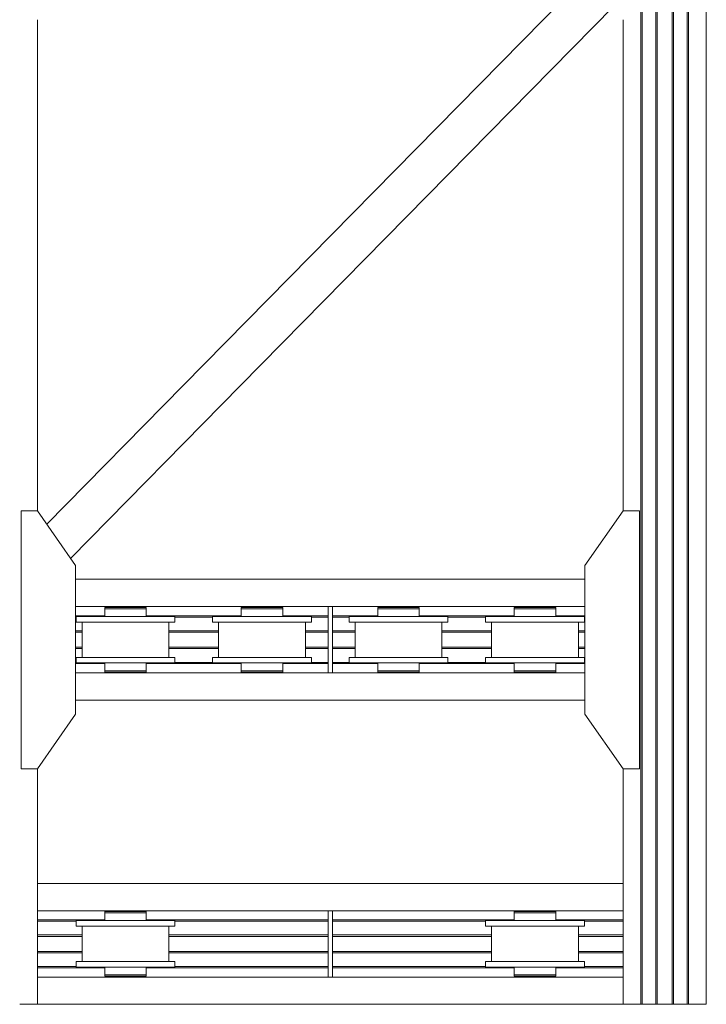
# Model space of a CAD drawing. Header units: millimetres. Extents: x 53746 to 116821, y -810352 to -765802.
# Tile 196 of 256: x 86576 to 89091, y -790285 to -786677. Entities that reach past the tile are written whole.
import ezdxf

# ---------------------------------------------------------------- set-up
doc = ezdxf.new("R2010")
doc.units = ezdxf.units.MM
doc.header["$MEASUREMENT"] = 0
doc.layers.add('Main Cradle', color=7, linetype='Continuous', lineweight=0)
doc.layers.add('Main Cradle Rails', color=7, linetype='Continuous', lineweight=0)

# ---------------------------------------------------------------- blocks, each defined once
blk = doc.blocks.new('*U57')
at = {"layer": 'Main Cradle', "color": 7, "linetype": 'Continuous', "lineweight": 0}
for p, q in [((3568.4, 4569.1), (3568.4, 59.1)), ((3573, 4569.1), (3573, 59.1)), ((3623.4, 4569.1), (3623.4, 59.1)), ((3628.4, 4569.1), (3628.4, 59.1)), ((3683.4, 4569.1), (3683.4, 59.1)), ((3688.4, 4569.1), (3688.4, 59.1)), ((3738.7, 4569.1), (3738.7, 59.1)), ((3743.4, 4569.1), (3743.4, 59.1)), ((3808.3, 4569.1), (3808.3, 59.1)), ((3381.6, 1573.6), (1892.2, 59.1)), ((3469.1, 1448.6), (2102.6, 59.1)), ((1358.3, 59.1), (1358.3, 1399.5)), ((3503.5, 1399.5), (3503.5, 59.1)), ((1358.3, -399.8), (1358.3, 59.1)), ((1892.2, 59.1), (1392.6, -448.9)), ((2102.6, 59.1), (1480.1, -573.9)), ((3503.5, 59.1), (3503.5, -399.8)), ((3568.4, 59.1), (3568.4, -2208)), ((3573, 59.1), (3573, -2208)), ((3623.4, 59.1), (3623.4, -2208)), ((3628.4, 59.1), (3628.4, -2208)), ((3683.4, 59.1), (3683.4, -2208)), ((3688.4, 59.1), (3688.4, -2208)), ((3738.7, 59.1), (3738.7, -2208)), ((3743.4, 59.1), (3743.4, -2208)), ((3808.3, 59.1), (3808.3, -2208)), ((1498.3, -650.8), (3363.5, -650.8)), ((2422.9, -750.8), (1498.3, -750.8)), ((1604.7, -753.8), (1610.5, -753.8)), ((1627, -753.8), (1610.5, -753.8)), ((1640.9, -753.8), (1640.9, -750.8)), ((1720.9, -750.8), (1720.9, -753.8)), ((2104.7, -753.8), (2110.5, -753.8)), ((2127, -753.8), (2110.5, -753.8)), ((2140.9, -753.8), (2140.9, -750.8)), ((2220.9, -750.8), (2220.9, -753.8)), ((3363.5, -750.8), (2438.9, -750.8)), ((2604.7, -753.8), (2610.5, -753.8)), ((2627, -753.8), (2610.5, -753.8)), ((2640.9, -753.8), (2640.9, -750.8)), ((2720.9, -750.8), (2720.9, -753.8)), ((3104.7, -753.8), (3110.5, -753.8)), ((3127, -753.8), (3110.5, -753.8)), ((3140.9, -753.8), (3140.9, -750.8)), ((3220.9, -750.8), (3220.9, -753.8)), ((1611.5, -787.3), (1680.9, -787.3)), ((2111.5, -787.3), (2180.9, -787.3)), ((2611.5, -787.3), (2680.9, -787.3)), ((3111.5, -787.3), (3180.9, -787.3)), ((1499.7, -807.3), (1513.4, -807.3)), ((1521.9, -937.3), (1521.9, -807.3)), ((1839.9, -807.3), (1839.9, -937.3)), ((1999.7, -807.3), (2013.4, -807.3)), ((2021.9, -937.3), (2021.9, -807.3)), ((2339.9, -807.3), (2339.9, -937.3)), ((2499.7, -807.3), (2513.4, -807.3)), ((2521.9, -937.3), (2521.9, -807.3)), ((2839.9, -807.3), (2839.9, -937.3)), ((2999.7, -807.3), (3013.4, -807.3)), ((3021.9, -937.3), (3021.9, -807.3)), ((3241.7, -807.3), (3180.9, -807.3)), ((3339.9, -807.3), (3339.9, -937.3)), ((1611.5, -937.3), (1620, -937.3)), ((1620, -937.3), (1680.9, -937.3)), ((2111.5, -937.3), (2120, -937.3)), ((2120, -937.3), (2180.9, -937.3)), ((2611.5, -937.3), (2620, -937.3)), ((2620, -937.3), (2680.9, -937.3)), ((3111.5, -937.3), (3180.9, -937.3)), ((1499.7, -957.3), (1513.4, -957.3)), ((1610.5, -957.3), (1604.7, -957.3)), ((1999.7, -957.3), (2013.4, -957.3)), ((2110.5, -957.3), (2104.7, -957.3)), ((2499.7, -957.3), (2513.4, -957.3)), ((2610.5, -957.3), (2604.7, -957.3)), ((2999.7, -957.3), (3013.4, -957.3)), ((3110.5, -957.3), (3104.7, -957.3)), ((2422.9, -993.8), (1498.3, -993.8)), ((1604.7, -985.8), (1610.5, -985.8)), ((1627, -985.8), (1610.5, -985.8)), ((1643.9, -990.8), (1640.9, -990.8)), ((1640.9, -993.8), (1640.9, -990.8)), ((1643.9, -990.8), (1645.5, -990.8)), ((1645.5, -990.8), (1651.7, -990.8)), ((1651.7, -990.8), (1652.3, -990.8)), ((1652.3, -990.8), (1652.5, -990.8)), ((1652.5, -990.8), (1652.6, -990.8)), ((1680.9, -985.8), (1710, -985.8)), ((1717.8, -990.8), (1718.3, -990.8)), ((1720.9, -990.8), (1720.9, -993.8)), ((2104.7, -985.8), (2110.5, -985.8)), ((2127, -985.8), (2110.5, -985.8)), ((2143.9, -990.8), (2140.9, -990.8)), ((2140.9, -993.8), (2140.9, -990.8)), ((2180.9, -985.8), (2210, -985.8)), ((2220.9, -990.8), (2220.9, -993.8)), ((3363.5, -993.8), (2438.9, -993.8)), ((2604.7, -985.8), (2610.5, -985.8)), ((2627, -985.8), (2610.5, -985.8)), ((2643.9, -990.8), (2640.9, -990.8)), ((2640.9, -993.8), (2640.9, -990.8)), ((2680.9, -985.8), (2710, -985.8)), ((2720.9, -990.8), (2720.9, -993.8)), ((3104.7, -985.8), (3110.5, -985.8)), ((3127, -985.8), (3110.5, -985.8)), ((3143.9, -990.8), (3140.9, -990.8)), ((3140.9, -993.8), (3140.9, -990.8)), ((3180.9, -985.8), (3210, -985.8)), ((3220.9, -990.8), (3220.9, -993.8)), ((1498.3, -1093.8), (3363.5, -1093.8)), ((1358.3, -2208), (1358.3, -1344.8)), ((3503.5, -1344.8), (3503.5, -2208)), ((1358.3, -1765), (3503.5, -1765)), ((2422.9, -1865), (1358.3, -1865)), ((1604.7, -1868), (1610.5, -1868)), ((1627, -1868), (1610.5, -1868)), ((1640.9, -1868), (1640.9, -1865)), ((1720.9, -1865), (1720.9, -1868)), ((3503.5, -1865), (2438.9, -1865)), ((3104.7, -1868), (3110.5, -1868)), ((3127, -1868), (3110.5, -1868)), ((3140.9, -1868), (3140.9, -1865)), ((3220.9, -1865), (3220.9, -1868)), ((1611.5, -1901.5), (1680.9, -1901.5)), ((3111.5, -1901.5), (3180.9, -1901.5)), ((1499.7, -1921.5), (1513.4, -1921.5)), ((1521.9, -2051.5), (1521.9, -1921.5)), ((1839.9, -1921.5), (1839.9, -2051.5)), ((2999.7, -1921.5), (3013.4, -1921.5)), ((3021.9, -2051.5), (3021.9, -1921.5)), ((3241.7, -1921.5), (3180.9, -1921.5)), ((3339.9, -1921.5), (3339.9, -2051.5)), ((1611.5, -2051.5), (1620, -2051.5)), ((1620, -2051.5), (1680.9, -2051.5)), ((3111.5, -2051.5), (3180.9, -2051.5)), ((1499.7, -2071.5), (1513.4, -2071.5)), ((1610.5, -2071.5), (1604.7, -2071.5)), ((2999.7, -2071.5), (3013.4, -2071.5)), ((3110.5, -2071.5), (3104.7, -2071.5)), ((2422.9, -2108), (1358.3, -2108)), ((1604.7, -2100), (1610.5, -2100)), ((1627, -2100), (1610.5, -2100)), ((1643.9, -2105), (1640.9, -2105)), ((1640.9, -2108), (1640.9, -2105)), ((1680.9, -2100), (1710, -2100)), ((1720.9, -2105), (1720.9, -2108)), ((3503.5, -2108), (2438.9, -2108)), ((3104.7, -2100), (3110.5, -2100)), ((3127, -2100), (3110.5, -2100)), ((3143.9, -2105), (3140.9, -2105)), ((3140.9, -2108), (3140.9, -2105)), ((3180.9, -2100), (3210, -2100)), ((3220.9, -2105), (3220.9, -2108)), ((1358.3, -2208), (3503.5, -2208))]:
    blk.add_line(p, q, dxfattribs=at)
at = {"layer": 'Main Cradle', "color": 7, "linetype": 'Continuous', "lineweight": 0, "flags": 128}
for points in [[(1358.3, -1344.8), (1498.3, -1144.8), (1498.3, -599.8), (1358.3, -399.8), (1298.3, -399.8), (1298.3, -1344.8), (1358.3, -1344.8)], [(3503.5, -1344.8), (3363.5, -1144.8), (3363.5, -599.8), (3503.4, -399.8), (3563.4, -399.8), (3563.5, -1344.8), (3503.5, -1344.8)], [(1604.7, -753.8), (1604.7, -753.8), (1604.7, -758.8), (1610.5, -758.8), (1627, -758.8), (1651.7, -758.8), (1651.7, -758.8)], [(1627, -753.8), (1651.7, -753.8), (1680.9, -753.8), (1710, -753.8), (1734.7, -753.8), (1751.3, -753.8), (1757.1, -753.8)], [(1757.1, -758.8), (1757.1, -758.8), (1757.1, -753.8), (1757.1, -753.8)], [(2104.7, -753.8), (2104.7, -753.8), (2104.7, -758.8), (2110.5, -758.8), (2127, -758.8), (2127, -758.8)], [(2127, -753.8), (2151.7, -753.8), (2180.9, -753.8), (2210, -753.8), (2234.7, -753.8), (2251.3, -753.8), (2257.1, -753.8)], [(2257.1, -758.8), (2257.1, -758.8), (2257.1, -753.8), (2257.1, -753.8)], [(2438.9, -750.8), (2422.9, -750.8), (2422.9, -993.8), (2438.9, -993.8), (2438.9, -750.8)], [(2604.7, -753.8), (2604.7, -753.8), (2604.7, -758.8), (2610.5, -758.8), (2627, -758.8), (2651.7, -758.8), (2651.7, -758.8)], [(2627, -753.8), (2651.7, -753.8), (2680.9, -753.8), (2710, -753.8), (2734.7, -753.8), (2751.3, -753.8), (2757.1, -753.8)], [(2734.7, -758.8), (2751.3, -758.8), (2757.1, -758.8), (2757.1, -753.8), (2757.1, -753.8)], [(3104.7, -753.8), (3104.7, -753.8), (3104.7, -758.8), (3110.5, -758.8), (3127, -758.8), (3151.7, -758.8), (3180.9, -758.8), (3180.9, -758.8)], [(3127, -753.8), (3151.7, -753.8), (3180.9, -753.8), (3210, -753.8), (3234.7, -753.8), (3251.3, -753.8), (3257.1, -753.8)], [(3257.1, -758.8), (3257.1, -758.8), (3257.1, -753.8), (3257.1, -753.8)], [(1499.7, -807.3), (1499.7, -787.3), (1499.7, -787.3)], [(1611.5, -787.3), (1552.7, -787.3), (1513.4, -787.3), (1499.7, -787.3)], [(1604.7, -758.8), (1604.7, -758.8), (1604.7, -787.3)], [(1651.7, -758.8), (1680.9, -758.8), (1680.9, -758.8)], [(1680.9, -758.8), (1680.9, -758.8), (1710, -758.8), (1734.7, -758.8), (1751.3, -758.8), (1757.1, -758.8)], [(1862.1, -787.3), (1862.1, -787.3), (1862.1, -807.3), (1848.3, -807.3), (1809, -807.3), (1750.2, -807.3), (1680.9, -807.3)], [(1862.1, -787.3), (1848.3, -787.3), (1809, -787.3), (1750.2, -787.3), (1680.9, -787.3)], [(1734.7, -758.8), (1751.3, -758.8), (1751.3, -758.8)], [(1757.1, -787.3), (1757.1, -758.8), (1757.1, -758.8)], [(1999.7, -807.3), (1999.7, -787.3), (1999.7, -787.3)], [(2111.5, -787.3), (2052.7, -787.3), (2013.4, -787.3), (1999.7, -787.3)], [(2104.7, -758.8), (2104.7, -758.8), (2104.7, -787.3)], [(2127, -758.8), (2151.7, -758.8), (2151.7, -758.8)], [(2151.7, -758.8), (2180.9, -758.8), (2180.9, -758.8)], [(2180.9, -758.8), (2180.9, -758.8), (2210, -758.8), (2234.7, -758.8), (2251.3, -758.8), (2257.1, -758.8)], [(2362.1, -787.3), (2362.1, -787.3), (2362.1, -807.3), (2348.3, -807.3), (2309, -807.3), (2250.2, -807.3), (2180.9, -807.3)], [(2362.1, -787.3), (2348.3, -787.3), (2309, -787.3), (2250.2, -787.3), (2180.9, -787.3)], [(2234.7, -758.8), (2251.3, -758.8), (2251.3, -758.8)], [(2257.1, -787.3), (2257.1, -758.8), (2257.1, -758.8)], [(2499.7, -807.3), (2499.7, -787.3), (2499.7, -787.3)], [(2611.5, -787.3), (2552.7, -787.3), (2513.4, -787.3), (2499.7, -787.3)], [(2604.7, -758.8), (2604.7, -758.8), (2604.7, -787.3)], [(2651.7, -758.8), (2680.9, -758.8), (2680.9, -758.8)], [(2680.9, -758.8), (2680.9, -758.8), (2710, -758.8), (2734.7, -758.8), (2751.3, -758.8), (2757.1, -758.8)], [(2862.1, -787.3), (2862.1, -787.3), (2862.1, -807.3), (2848.3, -807.3), (2809, -807.3), (2750.2, -807.3), (2680.9, -807.3)], [(2862.1, -787.3), (2848.3, -787.3), (2809, -787.3), (2750.2, -787.3), (2680.9, -787.3)], [(2757.1, -787.3), (2757.1, -758.8), (2757.1, -758.8)], [(2999.7, -807.3), (2999.7, -787.3), (2999.7, -787.3)], [(3111.5, -787.3), (3052.7, -787.3), (3013.4, -787.3), (2999.7, -787.3)], [(3104.7, -758.8), (3104.7, -758.8), (3104.7, -787.3)], [(3180.9, -758.8), (3180.9, -758.8), (3210, -758.8), (3234.7, -758.8), (3251.3, -758.8), (3257.1, -758.8)], [(3362.1, -787.3), (3348.3, -787.3), (3309, -787.3), (3250.2, -787.3), (3180.9, -787.3)], [(3234.7, -758.8), (3251.3, -758.8), (3251.3, -758.8)], [(3362.1, -787.3), (3362.1, -787.3), (3362.1, -807.3), (3348.3, -807.3), (3309, -807.3), (3250.2, -807.3), (3241.7, -807.3)], [(3257.1, -787.3), (3257.1, -758.8), (3257.1, -758.8)], [(1680.9, -807.3), (1680.9, -807.3), (1611.5, -807.3), (1552.7, -807.3), (1513.4, -807.3)], [(2180.9, -807.3), (2180.9, -807.3), (2111.5, -807.3), (2052.7, -807.3), (2013.4, -807.3)], [(2680.9, -807.3), (2680.9, -807.3), (2611.5, -807.3), (2552.7, -807.3), (2513.4, -807.3)], [(3180.9, -807.3), (3180.9, -807.3), (3111.5, -807.3), (3052.7, -807.3), (3013.4, -807.3)], [(1499.7, -957.3), (1499.7, -937.3), (1499.7, -937.3)], [(1611.5, -937.3), (1552.7, -937.3), (1513.4, -937.3), (1499.7, -937.3)], [(1862.1, -937.3), (1862.1, -937.3), (1862.1, -957.3), (1848.3, -957.3), (1809, -957.3), (1750.2, -957.3), (1680.9, -957.3), (1680.9, -957.3)], [(1862.1, -937.3), (1848.3, -937.3), (1809, -937.3), (1750.2, -937.3), (1680.9, -937.3)], [(1999.7, -957.3), (1999.7, -937.3), (1999.7, -937.3)], [(2111.5, -937.3), (2052.7, -937.3), (2013.4, -937.3), (1999.7, -937.3)], [(2362.1, -937.3), (2362.1, -937.3), (2362.1, -957.3), (2348.3, -957.3), (2309, -957.3), (2250.2, -957.3), (2180.9, -957.3), (2111.5, -957.3), (2052.7, -957.3), (2013.4, -957.3)], [(2362.1, -937.3), (2348.3, -937.3), (2309, -937.3), (2250.2, -937.3), (2180.9, -937.3)], [(2499.7, -957.3), (2499.7, -937.3), (2499.7, -937.3)], [(2611.5, -937.3), (2552.7, -937.3), (2513.4, -937.3), (2499.7, -937.3)], [(2862.1, -937.3), (2862.1, -937.3), (2862.1, -957.3), (2848.3, -957.3), (2809, -957.3), (2750.2, -957.3), (2680.9, -957.3), (2680.9, -957.3)], [(2862.1, -937.3), (2848.3, -937.3), (2809, -937.3), (2750.2, -937.3), (2680.9, -937.3)], [(2999.7, -957.3), (2999.7, -937.3), (2999.7, -937.3)], [(3111.5, -937.3), (3052.7, -937.3), (3013.4, -937.3), (2999.7, -937.3)], [(3362.1, -937.3), (3362.1, -937.3), (3362.1, -957.3), (3348.3, -957.3), (3309, -957.3), (3250.2, -957.3), (3180.9, -957.3), (3111.5, -957.3), (3052.7, -957.3), (3013.4, -957.3)], [(3362.1, -937.3), (3348.3, -937.3), (3309, -937.3), (3250.2, -937.3), (3180.9, -937.3)], [(1680.9, -957.3), (1611.5, -957.3), (1552.7, -957.3), (1513.4, -957.3)], [(1604.7, -957.3), (1604.7, -985.8), (1604.7, -985.8)], [(1710, -985.8), (1710, -985.8), (1734.7, -985.8), (1751.3, -985.8), (1757.1, -985.8), (1757.1, -957.3)], [(1757.1, -957.3), (1757.1, -957.3), (1757.1, -957.3), (1752, -957.3), (1751.3, -957.3), (1751.3, -957.3)], [(2104.7, -957.3), (2104.7, -985.8), (2104.7, -985.8)], [(2210, -985.8), (2210, -985.8), (2234.7, -985.8), (2251.3, -985.8), (2257.1, -985.8), (2257.1, -957.3)], [(2257.1, -957.3), (2257.1, -957.3), (2257.1, -957.3), (2252, -957.3), (2251.3, -957.3), (2251.3, -957.3)], [(2680.9, -957.3), (2611.5, -957.3), (2552.7, -957.3), (2513.4, -957.3)], [(2604.7, -957.3), (2604.7, -985.8), (2604.7, -985.8)], [(2710, -985.8), (2710, -985.8), (2734.7, -985.8), (2751.3, -985.8), (2757.1, -985.8), (2757.1, -957.3)], [(2757.1, -957.3), (2757.1, -957.3), (2757.1, -957.3), (2752, -957.3), (2751.3, -957.3), (2751.3, -957.3)], [(3104.7, -957.3), (3104.7, -985.8), (3104.7, -985.8)], [(3210, -985.8), (3210, -985.8), (3234.7, -985.8), (3251.3, -985.8), (3257.1, -985.8), (3257.1, -957.3)], [(3257.1, -957.3), (3257.1, -957.3), (3257.1, -957.3), (3252, -957.3), (3251.3, -957.3), (3251.3, -957.3)], [(1604.7, -985.8), (1604.7, -985.8), (1604.7, -990.8), (1610.5, -990.8), (1627, -990.8), (1651.7, -990.8), (1680.9, -990.8), (1710, -990.8), (1734.7, -990.8), (1751.3, -990.8), (1757.1, -990.8), (1757.1, -985.8), (1757.1, -985.8)], [(1627, -985.8), (1651.7, -985.8), (1680.9, -985.8), (1680.9, -985.8)], [(1680.9, -985.8), (1710, -985.8), (1710, -985.8)], [(1718.3, -990.8), (1720.9, -990.8), (1720.9, -990.8)], [(1734.7, -985.8), (1751.3, -985.8), (1751.3, -985.8)], [(2104.7, -985.8), (2104.7, -985.8), (2104.7, -990.8), (2110.5, -990.8), (2127, -990.8), (2151.7, -990.8), (2180.9, -990.8), (2210, -990.8), (2234.7, -990.8), (2251.3, -990.8), (2257.1, -990.8), (2257.1, -985.8), (2257.1, -985.8)], [(2127, -985.8), (2151.7, -985.8), (2180.9, -985.8), (2180.9, -985.8)], [(2151.7, -990.8), (2145.5, -990.8), (2143.9, -990.8)], [(2152.6, -990.8), (2152.5, -990.8), (2152.3, -990.8), (2151.7, -990.8)], [(2180.9, -985.8), (2210, -985.8), (2210, -985.8)], [(2220.9, -990.8), (2220.9, -990.8), (2220.9, -990.8), (2218.3, -990.8), (2217.8, -990.8), (2217.8, -990.8)], [(2234.7, -985.8), (2251.3, -985.8), (2251.3, -985.8)], [(2604.7, -985.8), (2604.7, -985.8), (2604.7, -990.8), (2610.5, -990.8), (2627, -990.8), (2651.7, -990.8), (2680.9, -990.8), (2710, -990.8), (2734.7, -990.8), (2751.3, -990.8), (2757.1, -990.8), (2757.1, -985.8), (2757.1, -985.8)], [(2627, -985.8), (2651.7, -985.8), (2680.9, -985.8), (2680.9, -985.8)], [(2651.7, -990.8), (2645.5, -990.8), (2643.9, -990.8)], [(2652.6, -990.8), (2652.5, -990.8), (2652.3, -990.8), (2651.7, -990.8)], [(2680.9, -985.8), (2710, -985.8), (2710, -985.8)], [(2720.9, -990.8), (2720.9, -990.8), (2720.9, -990.8), (2718.3, -990.8), (2717.8, -990.8), (2717.8, -990.8)], [(2734.7, -985.8), (2751.3, -985.8), (2751.3, -985.8)], [(3104.7, -985.8), (3104.7, -985.8), (3104.7, -990.8), (3110.5, -990.8), (3127, -990.8), (3151.7, -990.8), (3180.9, -990.8), (3210, -990.8), (3234.7, -990.8), (3251.3, -990.8), (3257.1, -990.8), (3257.1, -985.8), (3257.1, -985.8)], [(3127, -985.8), (3151.7, -985.8), (3180.9, -985.8), (3180.9, -985.8)], [(3151.7, -990.8), (3145.5, -990.8), (3143.9, -990.8)], [(3152.6, -990.8), (3152.5, -990.8), (3152.3, -990.8), (3151.7, -990.8)], [(3180.9, -985.8), (3210, -985.8), (3210, -985.8)], [(3220.9, -990.8), (3220.9, -990.8), (3220.9, -990.8), (3218.3, -990.8), (3217.8, -990.8), (3217.8, -990.8)], [(3234.7, -985.8), (3251.3, -985.8), (3251.3, -985.8)], [(1604.7, -1868), (1604.7, -1868), (1604.7, -1873), (1610.5, -1873), (1627, -1873), (1651.7, -1873), (1651.7, -1873)], [(1604.7, -1873), (1604.7, -1873), (1604.7, -1901.5)], [(1627, -1868), (1651.7, -1868), (1680.9, -1868), (1710, -1868), (1734.7, -1868), (1751.3, -1868), (1757.1, -1868)], [(1651.7, -1873), (1680.9, -1873), (1680.9, -1873)], [(1680.9, -1873), (1680.9, -1873), (1710, -1873), (1734.7, -1873), (1751.3, -1873), (1757.1, -1873)], [(1734.7, -1873), (1751.3, -1873), (1751.3, -1873)], [(1757.1, -1873), (1757.1, -1873), (1757.1, -1868), (1757.1, -1868)], [(1757.1, -1901.5), (1757.1, -1873), (1757.1, -1873)], [(2438.9, -1865), (2422.9, -1865), (2422.9, -2108), (2438.9, -2108), (2438.9, -1865)], [(3104.7, -1868), (3104.7, -1868), (3104.7, -1873), (3110.5, -1873), (3127, -1873), (3127, -1873)], [(3104.7, -1873), (3104.7, -1873), (3104.7, -1901.5)], [(3127, -1868), (3151.7, -1868), (3180.9, -1868), (3210, -1868), (3234.7, -1868), (3251.3, -1868), (3257.1, -1868)], [(3127, -1873), (3151.7, -1873), (3180.9, -1873), (3180.9, -1873)], [(3180.9, -1873), (3180.9, -1873), (3210, -1873), (3234.7, -1873), (3251.3, -1873), (3257.1, -1873)], [(3234.7, -1873), (3251.3, -1873), (3251.3, -1873)], [(3257.1, -1873), (3257.1, -1873), (3257.1, -1868), (3257.1, -1868)], [(3257.1, -1901.5), (3257.1, -1873), (3257.1, -1873)], [(1499.7, -1921.5), (1499.7, -1901.5), (1499.7, -1901.5)], [(1611.5, -1901.5), (1552.7, -1901.5), (1513.4, -1901.5), (1499.7, -1901.5)], [(1862.1, -1901.5), (1862.1, -1901.5), (1862.1, -1921.5), (1848.3, -1921.5), (1809, -1921.5), (1750.2, -1921.5), (1680.9, -1921.5)], [(1862.1, -1901.5), (1848.3, -1901.5), (1809, -1901.5), (1750.2, -1901.5), (1680.9, -1901.5)], [(2999.7, -1921.5), (2999.7, -1901.5), (2999.7, -1901.5)], [(3111.5, -1901.5), (3052.7, -1901.5), (3013.4, -1901.5), (2999.7, -1901.5)], [(3362.1, -1901.5), (3348.3, -1901.5), (3309, -1901.5), (3250.2, -1901.5), (3180.9, -1901.5)], [(3362.1, -1901.5), (3362.1, -1901.5), (3362.1, -1921.5), (3348.3, -1921.5), (3309, -1921.5), (3250.2, -1921.5), (3241.7, -1921.5)], [(1680.9, -1921.5), (1680.9, -1921.5), (1611.5, -1921.5), (1552.7, -1921.5), (1513.4, -1921.5)], [(3180.9, -1921.5), (3180.9, -1921.5), (3111.5, -1921.5), (3052.7, -1921.5), (3013.4, -1921.5)], [(1499.7, -2071.5), (1499.7, -2051.5), (1499.7, -2051.5)], [(1611.5, -2051.5), (1552.7, -2051.5), (1513.4, -2051.5), (1499.7, -2051.5)], [(1862.1, -2051.5), (1862.1, -2051.5), (1862.1, -2071.5), (1848.3, -2071.5), (1809, -2071.5), (1750.2, -2071.5), (1680.9, -2071.5), (1680.9, -2071.5)], [(1862.1, -2051.5), (1848.3, -2051.5), (1809, -2051.5), (1750.2, -2051.5), (1680.9, -2051.5)], [(2999.7, -2071.5), (2999.7, -2051.5), (2999.7, -2051.5)], [(3111.5, -2051.5), (3052.7, -2051.5), (3013.4, -2051.5), (2999.7, -2051.5)], [(3362.1, -2051.5), (3362.1, -2051.5), (3362.1, -2071.5), (3348.3, -2071.5), (3309, -2071.5), (3250.2, -2071.5), (3180.9, -2071.5), (3111.5, -2071.5), (3052.7, -2071.5), (3013.4, -2071.5)], [(3362.1, -2051.5), (3348.3, -2051.5), (3309, -2051.5), (3250.2, -2051.5), (3180.9, -2051.5)], [(1680.9, -2071.5), (1611.5, -2071.5), (1552.7, -2071.5), (1513.4, -2071.5)], [(1604.7, -2071.5), (1604.7, -2100), (1604.7, -2100)], [(1710, -2100), (1710, -2100), (1734.7, -2100), (1751.3, -2100), (1757.1, -2100), (1757.1, -2071.5)], [(1757.1, -2071.5), (1757.1, -2071.5), (1757.1, -2071.5), (1752, -2071.5), (1751.3, -2071.5), (1751.3, -2071.5)], [(3104.7, -2071.5), (3104.7, -2100), (3104.7, -2100)], [(3210, -2100), (3210, -2100), (3234.7, -2100), (3251.3, -2100), (3257.1, -2100), (3257.1, -2071.5)], [(3257.1, -2071.5), (3257.1, -2071.5), (3257.1, -2071.5), (3252, -2071.5), (3251.3, -2071.5), (3251.3, -2071.5)], [(1604.7, -2100), (1604.7, -2100), (1604.7, -2105), (1610.5, -2105), (1627, -2105), (1651.7, -2105), (1680.9, -2105), (1710, -2105), (1734.7, -2105), (1751.3, -2105), (1757.1, -2105), (1757.1, -2100), (1757.1, -2100)], [(1627, -2100), (1651.7, -2100), (1680.9, -2100), (1680.9, -2100)], [(1651.7, -2105), (1645.5, -2105), (1643.9, -2105)], [(1652.6, -2105), (1652.5, -2105), (1652.3, -2105), (1651.7, -2105)], [(1680.9, -2100), (1710, -2100), (1710, -2100)], [(1720.9, -2105), (1720.9, -2105), (1720.9, -2105), (1718.3, -2105), (1717.8, -2105), (1717.8, -2105), (1717.8, -2105)], [(1734.7, -2100), (1751.3, -2100), (1751.3, -2100)], [(3104.7, -2100), (3104.7, -2100), (3104.7, -2105), (3110.5, -2105), (3127, -2105), (3151.7, -2105), (3180.9, -2105), (3210, -2105), (3234.7, -2105), (3251.3, -2105), (3257.1, -2105), (3257.1, -2100), (3257.1, -2100)], [(3127, -2100), (3151.7, -2100), (3180.9, -2100), (3180.9, -2100)], [(3151.7, -2105), (3145.5, -2105), (3143.9, -2105)], [(3152.6, -2105), (3152.5, -2105), (3152.3, -2105), (3151.7, -2105)], [(3180.9, -2100), (3210, -2100), (3210, -2100)], [(3220.9, -2105), (3220.9, -2105), (3220.9, -2105), (3218.3, -2105), (3217.8, -2105), (3217.8, -2105)], [(3234.7, -2100), (3251.3, -2100), (3251.3, -2100)], [(1358.3, -2208), (1358.3, -2208), (1293.4, -2208)], [(3503.5, -2208), (3503.5, -2208), (3568.4, -2208)], [(3568.4, -2208), (3568.4, -2208), (3568.7, -2208), (3569.7, -2208), (3571.2, -2208), (3573, -2208), (3623.4, -2208)], [(3623.4, -2208), (3623.4, -2208), (3623.7, -2208), (3624.8, -2208), (3626.4, -2208), (3628.4, -2208), (3683.4, -2208), (3685.3, -2208), (3686.9, -2208), (3688, -2208), (3688.4, -2208), (3688.4, -2208)], [(3688.4, -2208), (3738.7, -2208), (3740.5, -2208), (3742, -2208), (3743, -2208), (3743.4, -2208), (3743.4, -2208)], [(3743.4, -2208), (3808.3, -2208), (3808.3, -2208)]]:
    blk.add_lwpolyline(points, dxfattribs=at)
at = {"layer": 'Main Cradle Rails', "color": 7, "linetype": 'Continuous', "lineweight": 0}
for p, q in [((1498.3, -784.8), (1604.7, -784.8)), ((1498.3, -789.4), (1499.7, -789.4)), ((1757.1, -784.8), (2104.7, -784.8)), ((1862.1, -789.4), (1999.7, -789.4)), ((2257.1, -784.8), (2422.9, -784.8)), ((2362.1, -789.4), (2422.9, -789.4)), ((2438.9, -784.8), (2604.7, -784.8)), ((2438.9, -789.4), (2499.7, -789.4)), ((2757.1, -784.8), (3104.7, -784.8)), ((2862.1, -789.4), (2999.7, -789.4)), ((3257.1, -784.8), (3363.5, -784.8)), ((3362.1, -789.4), (3363.5, -789.4)), ((1498.3, -839.8), (1521.9, -839.8)), ((1498.3, -844.8), (1521.9, -844.8)), ((1839.9, -839.8), (2021.9, -839.8)), ((1839.9, -844.8), (2021.9, -844.8)), ((2339.9, -839.8), (2422.9, -839.8)), ((2339.9, -844.8), (2422.9, -844.8)), ((2438.9, -839.8), (2521.9, -839.8)), ((2438.9, -844.8), (2521.9, -844.8)), ((2839.9, -839.8), (3021.9, -839.8)), ((2839.9, -844.8), (3021.9, -844.8)), ((3339.9, -839.8), (3363.5, -839.8)), ((3339.9, -844.8), (3363.5, -844.8)), ((1498.3, -899.8), (1521.9, -899.8)), ((1839.9, -899.8), (2021.9, -899.8)), ((2339.9, -899.8), (2422.9, -899.8)), ((2438.9, -899.8), (2521.9, -899.8)), ((2839.9, -899.8), (3021.9, -899.8)), ((3339.9, -899.8), (3363.5, -899.8)), ((1498.3, -904.8), (1521.9, -904.8)), ((1839.9, -904.8), (2021.9, -904.8)), ((2339.9, -904.8), (2422.9, -904.8)), ((2438.9, -904.8), (2521.9, -904.8)), ((2839.9, -904.8), (3021.9, -904.8)), ((3339.9, -904.8), (3363.5, -904.8)), ((1498.3, -955.2), (1499.7, -955.2)), ((1498.3, -959.8), (1604.7, -959.8)), ((1757.1, -959.8), (2104.7, -959.8)), ((1862.1, -955.2), (1999.7, -955.2)), ((2257.1, -959.8), (2422.9, -959.8)), ((2362.1, -955.2), (2422.9, -955.2)), ((2438.9, -955.2), (2499.7, -955.2)), ((2438.9, -959.8), (2604.7, -959.8)), ((2757.1, -959.8), (3104.7, -959.8)), ((2862.1, -955.2), (2999.7, -955.2)), ((3257.1, -959.8), (3363.5, -959.8)), ((3362.1, -955.2), (3363.5, -955.2)), ((1358.3, -1899), (1604.7, -1899)), ((1358.3, -1903.6), (1499.7, -1903.6)), ((1757.1, -1899), (2422.9, -1899)), ((1862.1, -1903.6), (2422.9, -1903.6)), ((2438.9, -1899), (3104.7, -1899)), ((2438.9, -1903.6), (2999.7, -1903.6)), ((3257.1, -1899), (3503.5, -1899)), ((3362.1, -1903.6), (3503.5, -1903.6)), ((1358.3, -1954), (1521.9, -1954)), ((1358.3, -1959), (1521.9, -1959)), ((1839.9, -1954), (2422.9, -1954)), ((1839.9, -1959), (2422.9, -1959)), ((2438.9, -1954), (3021.9, -1954)), ((2438.9, -1959), (3021.9, -1959)), ((3339.9, -1954), (3503.5, -1954)), ((3339.9, -1959), (3503.5, -1959)), ((1358.3, -2014), (1521.9, -2014)), ((1358.3, -2019), (1521.9, -2019)), ((1839.9, -2014), (2422.9, -2014)), ((1839.9, -2019), (2422.9, -2019)), ((2438.9, -2014), (3021.9, -2014)), ((2438.9, -2019), (3021.9, -2019)), ((3339.9, -2014), (3503.5, -2014)), ((3339.9, -2019), (3503.5, -2019)), ((1358.3, -2069.4), (1499.7, -2069.4)), ((1358.3, -2074), (1604.7, -2074)), ((1757.1, -2074), (2422.9, -2074)), ((1862.1, -2069.4), (2422.9, -2069.4)), ((2438.9, -2069.4), (2999.7, -2069.4)), ((2438.9, -2074), (3104.7, -2074)), ((3257.1, -2074), (3503.5, -2074)), ((3362.1, -2069.4), (3503.5, -2069.4))]:
    blk.add_line(p, q, dxfattribs=at)

msp = doc.modelspace()

# ---------------------------------------------------------------- block references
at = {"layer": 'Main Cradle Rails', "color": 7, "linetype": 'Continuous', "lineweight": 0}
msp.add_blockref('*U57', (85283.05, -788076.95), dxfattribs=at)

doc.saveas('drawing.dxf')
